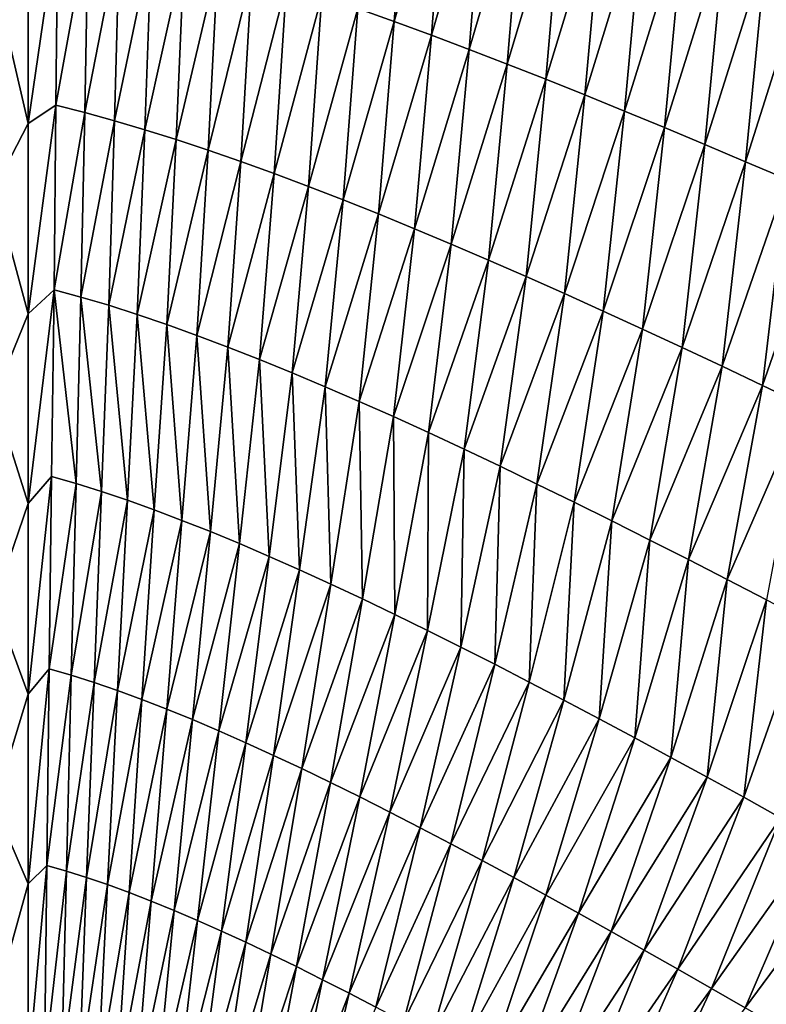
# Model space of a CAD drawing. Header units: millimetres. Extents: x -105 to 105, y -92 to 30.
# Tile 50 of 247: x 0.005 to 0.455, y -84.39 to -83.797. Entities that reach past the tile are written whole.
import ezdxf

# ---------------------------------------------------------------- set-up
doc = ezdxf.new("R2010")
doc.units = ezdxf.units.MM
doc.header["$LTSCALE"] = 59.53398
for name, color, linetype in [('37', 7, 'CONTINUOUS'), ('39', 7, 'CONTINUOUS'), ('48', 7, 'CONTINUOUS')]:
    doc.layers.add(name, color=color, linetype=linetype)

msp = doc.modelspace()

# ---------------------------------------------------------------- linework, layer by layer
at = {"layer": '37', "color": 7, "linetype": 'CONTINUOUS'}
for points in [[(0.01016, -83.7413, 58.19871), (0.01016, -83.85935, 58.20712), (-0.01016, -83.7715, 58.20093), (0.01016, -83.7413, 58.19871)], [(-0.01016, -83.7715, 58.20093), (0.01016, -83.85935, 58.20712), (-0.01016, -83.89875, 58.21015), (-0.01016, -83.7715, 58.20093)], [(0.01016, -83.85935, 58.20712), (0.01016, -83.97395, 58.21596), (-0.01016, -83.89875, 58.21015), (0.01016, -83.85935, 58.20712)], [(-0.01016, -83.89875, 58.21015), (0.01016, -83.97395, 58.21596), (-0.01016, -84.02387, 58.21993), (-0.01016, -83.89875, 58.21015)], [(0.01016, -83.97395, 58.21596), (0.01016, -84.08811, 58.22534), (-0.01016, -84.02387, 58.21993), (0.01016, -83.97395, 58.21596)], [(-0.01016, -84.02387, 58.21993), (0.01016, -84.08811, 58.22534), (-0.01016, -84.14751, 58.23037), (-0.01016, -84.02387, 58.21993)], [(0.01016, -84.08811, 58.22534), (0.01016, -84.20282, 58.23531), (-0.01016, -84.14751, 58.23037), (0.01016, -84.08811, 58.22534)], [(-0.01016, -84.14751, 58.23037), (0.01016, -84.20282, 58.23531), (-0.01016, -84.26966, 58.24147), (-0.01016, -84.14751, 58.23037)], [(0.01016, -84.20282, 58.23531), (0.01016, -84.31695, 58.24584), (-0.01016, -84.26966, 58.24147), (0.01016, -84.20282, 58.23531)], [(-0.01016, -84.26966, 58.24147), (0.01016, -84.31695, 58.24584), (-0.01016, -84.39027, 58.25325), (-0.01016, -84.26966, 58.24147)], [(0.01016, -84.31695, 58.24584), (0.01016, -84.42963, 58.25693), (-0.01016, -84.39027, 58.25325), (0.01016, -84.31695, 58.24584)]]:
    msp.add_3dface(points, dxfattribs=at)
at = {"layer": '39', "color": 7, "linetype": 'CONTINUOUS'}
for points in [[(0.23068, -83.79801, 58.20393), (0.20868, -83.79012, 58.20313), (0.23952, -83.6787, 58.19589), (0.23068, -83.79801, 58.20393)], [(0.26238, -83.68619, 58.19667), (0.23068, -83.79801, 58.20393), (0.23952, -83.6787, 58.19589), (0.26238, -83.68619, 58.19667)], [(0.25301, -83.80624, 58.20479), (0.23068, -83.79801, 58.20393), (0.26238, -83.68619, 58.19667), (0.25301, -83.80624, 58.20479)], [(0.28552, -83.69395, 58.1975), (0.25301, -83.80624, 58.20479), (0.26238, -83.68619, 58.19667), (0.28552, -83.69395, 58.1975)], [(0.27567, -83.81479, 58.2057), (0.25301, -83.80624, 58.20479), (0.28552, -83.69395, 58.1975), (0.27567, -83.81479, 58.2057)], [(0.30893, -83.70198, 58.19838), (0.27567, -83.81479, 58.2057), (0.28552, -83.69395, 58.1975), (0.30893, -83.70198, 58.19838)], [(0.29864, -83.82365, 58.20668), (0.27567, -83.81479, 58.2057), (0.30893, -83.70198, 58.19838), (0.29864, -83.82365, 58.20668)], [(0.33261, -83.71026, 58.19931), (0.29864, -83.82365, 58.20668), (0.30893, -83.70198, 58.19838), (0.33261, -83.71026, 58.19931)], [(0.32191, -83.8328, 58.20772), (0.29864, -83.82365, 58.20668), (0.33261, -83.71026, 58.19931), (0.32191, -83.8328, 58.20772)], [(0.35654, -83.71878, 58.20031), (0.32191, -83.8328, 58.20772), (0.33261, -83.71026, 58.19931), (0.35654, -83.71878, 58.20031)], [(0.34545, -83.84223, 58.20881), (0.32191, -83.8328, 58.20772), (0.35654, -83.71878, 58.20031), (0.34545, -83.84223, 58.20881)], [(0.3807, -83.72752, 58.20135), (0.34545, -83.84223, 58.20881), (0.35654, -83.71878, 58.20031), (0.3807, -83.72752, 58.20135)], [(0.36927, -83.85192, 58.20996), (0.34545, -83.84223, 58.20881), (0.3807, -83.72752, 58.20135), (0.36927, -83.85192, 58.20996)], [(0.40509, -83.73647, 58.20245), (0.36927, -83.85192, 58.20996), (0.3807, -83.72752, 58.20135), (0.40509, -83.73647, 58.20245)], [(0.01016, -83.85935, 58.20712), (0.01016, -83.7413, 58.19871), (0.02806, -83.73664, 58.19841), (0.01016, -83.85935, 58.20712)], [(0.02698, -83.84845, 58.20633), (0.01016, -83.85935, 58.20712), (0.02806, -83.73664, 58.19841), (0.02698, -83.84845, 58.20633)], [(0.04643, -83.74086, 58.19872), (0.02698, -83.84845, 58.20633), (0.02806, -83.73664, 58.19841), (0.04643, -83.74086, 58.19872)], [(0.04432, -83.85282, 58.20668), (0.02698, -83.84845, 58.20633), (0.04643, -83.74086, 58.19872), (0.04432, -83.85282, 58.20668)], [(0.06526, -83.74554, 58.19909), (0.04432, -83.85282, 58.20668), (0.04643, -83.74086, 58.19872), (0.06526, -83.74554, 58.19909)], [(0.39334, -83.86185, 58.21118), (0.36927, -83.85192, 58.20996), (0.40509, -83.73647, 58.20245), (0.39334, -83.86185, 58.21118)], [(0.42969, -83.74562, 58.2036), (0.39334, -83.86185, 58.21118), (0.40509, -83.73647, 58.20245), (0.42969, -83.74562, 58.2036)], [(0.06216, -83.85772, 58.20708), (0.04432, -83.85282, 58.20668), (0.06526, -83.74554, 58.19909), (0.06216, -83.85772, 58.20708)], [(0.08452, -83.75067, 58.19951), (0.06216, -83.85772, 58.20708), (0.06526, -83.74554, 58.19909), (0.08452, -83.75067, 58.19951)], [(0.41764, -83.87202, 58.21244), (0.39334, -83.86185, 58.21118), (0.42969, -83.74562, 58.2036), (0.41764, -83.87202, 58.21244)], [(0.45449, -83.75496, 58.2048), (0.41764, -83.87202, 58.21244), (0.42969, -83.74562, 58.2036), (0.45449, -83.75496, 58.2048)], [(0.08049, -83.86312, 58.20754), (0.06216, -83.85772, 58.20708), (0.08452, -83.75067, 58.19951), (0.08049, -83.86312, 58.20754)], [(0.10422, -83.75624, 58.19998), (0.08049, -83.86312, 58.20754), (0.08452, -83.75067, 58.19951), (0.10422, -83.75624, 58.19998)], [(0.09929, -83.86902, 58.20806), (0.08049, -83.86312, 58.20754), (0.10422, -83.75624, 58.19998), (0.09929, -83.86902, 58.20806)], [(0.12433, -83.76223, 58.2005), (0.09929, -83.86902, 58.20806), (0.10422, -83.75624, 58.19998), (0.12433, -83.76223, 58.2005)], [(0.44217, -83.88239, 58.21377), (0.41764, -83.87202, 58.21244), (0.45449, -83.75496, 58.2048), (0.44217, -83.88239, 58.21377)], [(0.47948, -83.76446, 58.20606), (0.44217, -83.88239, 58.21377), (0.45449, -83.75496, 58.2048), (0.47948, -83.76446, 58.20606)], [(0.11855, -83.87539, 58.20864), (0.09929, -83.86902, 58.20806), (0.12433, -83.76223, 58.2005), (0.11855, -83.87539, 58.20864)], [(0.14485, -83.76862, 58.20107), (0.11855, -83.87539, 58.20864), (0.12433, -83.76223, 58.2005), (0.14485, -83.76862, 58.20107)], [(0.46691, -83.89296, 58.21515), (0.44217, -83.88239, 58.21377), (0.47948, -83.76446, 58.20606), (0.46691, -83.89296, 58.21515)], [(0.13826, -83.88222, 58.20927), (0.11855, -83.87539, 58.20864), (0.14485, -83.76862, 58.20107), (0.13826, -83.88222, 58.20927)], [(0.16575, -83.77541, 58.2017), (0.13826, -83.88222, 58.20927), (0.14485, -83.76862, 58.20107), (0.16575, -83.77541, 58.2017)], [(0.15839, -83.8895, 58.20996), (0.13826, -83.88222, 58.20927), (0.16575, -83.77541, 58.2017), (0.15839, -83.8895, 58.20996)], [(0.18703, -83.78259, 58.20239), (0.15839, -83.8895, 58.20996), (0.16575, -83.77541, 58.2017), (0.18703, -83.78259, 58.20239)], [(0.17894, -83.89721, 58.21071), (0.15839, -83.8895, 58.20996), (0.18703, -83.78259, 58.20239), (0.17894, -83.89721, 58.21071)], [(0.20868, -83.79012, 58.20313), (0.17894, -83.89721, 58.21071), (0.18703, -83.78259, 58.20239), (0.20868, -83.79012, 58.20313)], [(0.19989, -83.90532, 58.21153), (0.17894, -83.89721, 58.21071), (0.20868, -83.79012, 58.20313), (0.19989, -83.90532, 58.21153)], [(0.23068, -83.79801, 58.20393), (0.19989, -83.90532, 58.21153), (0.20868, -83.79012, 58.20313), (0.23068, -83.79801, 58.20393)], [(0.22122, -83.91384, 58.2124), (0.19989, -83.90532, 58.21153), (0.23068, -83.79801, 58.20393), (0.22122, -83.91384, 58.2124)], [(0.25301, -83.80624, 58.20479), (0.22122, -83.91384, 58.2124), (0.23068, -83.79801, 58.20393), (0.25301, -83.80624, 58.20479)], [(0.24292, -83.92273, 58.21334), (0.22122, -83.91384, 58.2124), (0.25301, -83.80624, 58.20479), (0.24292, -83.92273, 58.21334)], [(0.27567, -83.81479, 58.2057), (0.24292, -83.92273, 58.21334), (0.25301, -83.80624, 58.20479), (0.27567, -83.81479, 58.2057)], [(0.26498, -83.93199, 58.21434), (0.24292, -83.92273, 58.21334), (0.27567, -83.81479, 58.2057), (0.26498, -83.93199, 58.21434)], [(0.29864, -83.82365, 58.20668), (0.26498, -83.93199, 58.21434), (0.27567, -83.81479, 58.2057), (0.29864, -83.82365, 58.20668)], [(0.28738, -83.94159, 58.21541), (0.26498, -83.93199, 58.21434), (0.29864, -83.82365, 58.20668), (0.28738, -83.94159, 58.21541)], [(0.32191, -83.8328, 58.20772), (0.28738, -83.94159, 58.21541), (0.29864, -83.82365, 58.20668), (0.32191, -83.8328, 58.20772)], [(0.3101, -83.95153, 58.21654), (0.28738, -83.94159, 58.21541), (0.32191, -83.8328, 58.20772), (0.3101, -83.95153, 58.21654)], [(0.34545, -83.84223, 58.20881), (0.3101, -83.95153, 58.21654), (0.32191, -83.8328, 58.20772), (0.34545, -83.84223, 58.20881)], [(0.33313, -83.96177, 58.21774), (0.3101, -83.95153, 58.21654), (0.34545, -83.84223, 58.20881), (0.33313, -83.96177, 58.21774)], [(0.36927, -83.85192, 58.20996), (0.33313, -83.96177, 58.21774), (0.34545, -83.84223, 58.20881), (0.36927, -83.85192, 58.20996)], [(0.01016, -83.97395, 58.21596), (0.01016, -83.85935, 58.20712), (0.02698, -83.84845, 58.20633), (0.01016, -83.97395, 58.21596)], [(0.02581, -83.95943, 58.21482), (0.01016, -83.97395, 58.21596), (0.02698, -83.84845, 58.20633), (0.02581, -83.95943, 58.21482)], [(0.04432, -83.85282, 58.20668), (0.02581, -83.95943, 58.21482), (0.02698, -83.84845, 58.20633), (0.04432, -83.85282, 58.20668)], [(0.04201, -83.96385, 58.21519), (0.02581, -83.95943, 58.21482), (0.04432, -83.85282, 58.20668), (0.04201, -83.96385, 58.21519)], [(0.06216, -83.85772, 58.20708), (0.04201, -83.96385, 58.21519), (0.04432, -83.85282, 58.20668), (0.06216, -83.85772, 58.20708)], [(0.35645, -83.97231, 58.21899), (0.33313, -83.96177, 58.21774), (0.36927, -83.85192, 58.20996), (0.35645, -83.97231, 58.21899)], [(0.39334, -83.86185, 58.21118), (0.35645, -83.97231, 58.21899), (0.36927, -83.85192, 58.20996), (0.39334, -83.86185, 58.21118)], [(0.05872, -83.96882, 58.21562), (0.04201, -83.96385, 58.21519), (0.06216, -83.85772, 58.20708), (0.05872, -83.96882, 58.21562)], [(0.08049, -83.86312, 58.20754), (0.05872, -83.96882, 58.21562), (0.06216, -83.85772, 58.20708), (0.08049, -83.86312, 58.20754)], [(0.07595, -83.97433, 58.21611), (0.05872, -83.96882, 58.21562), (0.08049, -83.86312, 58.20754), (0.07595, -83.97433, 58.21611)], [(0.09929, -83.86902, 58.20806), (0.07595, -83.97433, 58.21611), (0.08049, -83.86312, 58.20754), (0.09929, -83.86902, 58.20806)], [(0.38004, -83.98312, 58.22031), (0.35645, -83.97231, 58.21899), (0.39334, -83.86185, 58.21118), (0.38004, -83.98312, 58.22031)], [(0.41764, -83.87202, 58.21244), (0.38004, -83.98312, 58.22031), (0.39334, -83.86185, 58.21118), (0.41764, -83.87202, 58.21244)], [(0.09367, -83.98037, 58.21666), (0.07595, -83.97433, 58.21611), (0.09929, -83.86902, 58.20806), (0.09367, -83.98037, 58.21666)], [(0.11855, -83.87539, 58.20864), (0.09367, -83.98037, 58.21666), (0.09929, -83.86902, 58.20806), (0.11855, -83.87539, 58.20864)], [(0.40389, -83.99419, 58.22169), (0.38004, -83.98312, 58.22031), (0.41764, -83.87202, 58.21244), (0.40389, -83.99419, 58.22169)], [(0.44217, -83.88239, 58.21377), (0.40389, -83.99419, 58.22169), (0.41764, -83.87202, 58.21244), (0.44217, -83.88239, 58.21377)], [(0.11186, -83.98691, 58.21727), (0.09367, -83.98037, 58.21666), (0.11855, -83.87539, 58.20864), (0.11186, -83.98691, 58.21727)], [(0.13826, -83.88222, 58.20927), (0.11186, -83.98691, 58.21727), (0.11855, -83.87539, 58.20864), (0.13826, -83.88222, 58.20927)], [(0.13051, -83.99394, 58.21794), (0.11186, -83.98691, 58.21727), (0.13826, -83.88222, 58.20927), (0.13051, -83.99394, 58.21794)], [(0.15839, -83.8895, 58.20996), (0.13051, -83.99394, 58.21794), (0.13826, -83.88222, 58.20927), (0.15839, -83.8895, 58.20996)], [(0.42798, -84.00549, 58.22313), (0.40389, -83.99419, 58.22169), (0.44217, -83.88239, 58.21377), (0.42798, -84.00549, 58.22313)], [(0.46691, -83.89296, 58.21515), (0.42798, -84.00549, 58.22313), (0.44217, -83.88239, 58.21377), (0.46691, -83.89296, 58.21515)], [(0.14961, -84.00144, 58.21867), (0.13051, -83.99394, 58.21794), (0.15839, -83.8895, 58.20996), (0.14961, -84.00144, 58.21867)], [(0.17894, -83.89721, 58.21071), (0.14961, -84.00144, 58.21867), (0.15839, -83.8895, 58.20996), (0.17894, -83.89721, 58.21071)], [(0.45229, -84.01702, 58.22462), (0.42798, -84.00549, 58.22313), (0.46691, -83.89296, 58.21515), (0.45229, -84.01702, 58.22462)], [(0.49184, -83.90372, 58.21659), (0.45229, -84.01702, 58.22462), (0.46691, -83.89296, 58.21515), (0.49184, -83.90372, 58.21659)], [(0.16914, -84.0094, 58.21947), (0.14961, -84.00144, 58.21867), (0.17894, -83.89721, 58.21071), (0.16914, -84.0094, 58.21947)], [(0.19989, -83.90532, 58.21153), (0.16914, -84.0094, 58.21947), (0.17894, -83.89721, 58.21071), (0.19989, -83.90532, 58.21153)], [(0.18909, -84.01779, 58.22033), (0.16914, -84.0094, 58.21947), (0.19989, -83.90532, 58.21153), (0.18909, -84.01779, 58.22033)], [(0.22122, -83.91384, 58.2124), (0.18909, -84.01779, 58.22033), (0.19989, -83.90532, 58.21153), (0.22122, -83.91384, 58.2124)], [(0.47681, -84.02875, 58.22618), (0.45229, -84.01702, 58.22462), (0.49184, -83.90372, 58.21659), (0.47681, -84.02875, 58.22618)], [(0.20943, -84.02661, 58.22125), (0.18909, -84.01779, 58.22033), (0.22122, -83.91384, 58.2124), (0.20943, -84.02661, 58.22125)], [(0.24292, -83.92273, 58.21334), (0.20943, -84.02661, 58.22125), (0.22122, -83.91384, 58.2124), (0.24292, -83.92273, 58.21334)], [(0.23016, -84.03583, 58.22224), (0.20943, -84.02661, 58.22125), (0.24292, -83.92273, 58.21334), (0.23016, -84.03583, 58.22224)], [(0.26498, -83.93199, 58.21434), (0.23016, -84.03583, 58.22224), (0.24292, -83.92273, 58.21334), (0.26498, -83.93199, 58.21434)], [(0.25125, -84.04544, 58.22329), (0.23016, -84.03583, 58.22224), (0.26498, -83.93199, 58.21434), (0.25125, -84.04544, 58.22329)], [(0.28738, -83.94159, 58.21541), (0.25125, -84.04544, 58.22329), (0.26498, -83.93199, 58.21434), (0.28738, -83.94159, 58.21541)], [(0.2727, -84.05541, 58.22442), (0.25125, -84.04544, 58.22329), (0.28738, -83.94159, 58.21541), (0.2727, -84.05541, 58.22442)], [(0.3101, -83.95153, 58.21654), (0.2727, -84.05541, 58.22442), (0.28738, -83.94159, 58.21541), (0.3101, -83.95153, 58.21654)], [(0.29448, -84.06573, 58.2256), (0.2727, -84.05541, 58.22442), (0.3101, -83.95153, 58.21654), (0.29448, -84.06573, 58.2256)], [(0.33313, -83.96177, 58.21774), (0.29448, -84.06573, 58.2256), (0.3101, -83.95153, 58.21654), (0.33313, -83.96177, 58.21774)], [(0.01016, -84.08811, 58.22534), (0.01016, -83.97395, 58.21596), (0.02581, -83.95943, 58.21482), (0.01016, -84.08811, 58.22534)], [(0.02436, -84.07192, 58.22399), (0.01016, -84.08811, 58.22534), (0.02581, -83.95943, 58.21482), (0.02436, -84.07192, 58.22399)], [(0.03908, -84.07612, 58.22436), (0.02436, -84.07192, 58.22399), (0.02581, -83.95943, 58.21482), (0.03908, -84.07612, 58.22436)], [(0.04201, -83.96385, 58.21519), (0.03908, -84.07612, 58.22436), (0.02581, -83.95943, 58.21482), (0.04201, -83.96385, 58.21519)], [(0.0543, -84.08087, 58.22479), (0.03908, -84.07612, 58.22436), (0.04201, -83.96385, 58.21519), (0.0543, -84.08087, 58.22479)], [(0.05872, -83.96882, 58.21562), (0.0543, -84.08087, 58.22479), (0.04201, -83.96385, 58.21519), (0.05872, -83.96882, 58.21562)], [(0.31657, -84.07639, 58.22685), (0.29448, -84.06573, 58.2256), (0.33313, -83.96177, 58.21774), (0.31657, -84.07639, 58.22685)], [(0.35645, -83.97231, 58.21899), (0.31657, -84.07639, 58.22685), (0.33313, -83.96177, 58.21774), (0.35645, -83.97231, 58.21899)], [(0.07, -84.08615, 58.22528), (0.0543, -84.08087, 58.22479), (0.05872, -83.96882, 58.21562), (0.07, -84.08615, 58.22528)], [(0.07595, -83.97433, 58.21611), (0.07, -84.08615, 58.22528), (0.05872, -83.96882, 58.21562), (0.07595, -83.97433, 58.21611)], [(0.33897, -84.08735, 58.22816), (0.31657, -84.07639, 58.22685), (0.35645, -83.97231, 58.21899), (0.33897, -84.08735, 58.22816)], [(0.38004, -83.98312, 58.22031), (0.33897, -84.08735, 58.22816), (0.35645, -83.97231, 58.21899), (0.38004, -83.98312, 58.22031)], [(0.08619, -84.09194, 58.22583), (0.07, -84.08615, 58.22528), (0.07595, -83.97433, 58.21611), (0.08619, -84.09194, 58.22583)], [(0.09367, -83.98037, 58.21666), (0.08619, -84.09194, 58.22583), (0.07595, -83.97433, 58.21611), (0.09367, -83.98037, 58.21666)], [(0.10283, -84.09824, 58.22643), (0.08619, -84.09194, 58.22583), (0.09367, -83.98037, 58.21666), (0.10283, -84.09824, 58.22643)], [(0.11186, -83.98691, 58.21727), (0.10283, -84.09824, 58.22643), (0.09367, -83.98037, 58.21666), (0.11186, -83.98691, 58.21727)], [(0.36164, -84.0986, 58.22954), (0.33897, -84.08735, 58.22816), (0.38004, -83.98312, 58.22031), (0.36164, -84.0986, 58.22954)], [(0.40389, -83.99419, 58.22169), (0.36164, -84.0986, 58.22954), (0.38004, -83.98312, 58.22031), (0.40389, -83.99419, 58.22169)], [(0.11991, -84.10501, 58.2271), (0.10283, -84.09824, 58.22643), (0.11186, -83.98691, 58.21727), (0.11991, -84.10501, 58.2271)], [(0.13051, -83.99394, 58.21794), (0.11991, -84.10501, 58.2271), (0.11186, -83.98691, 58.21727), (0.13051, -83.99394, 58.21794)], [(0.13742, -84.11225, 58.22782), (0.11991, -84.10501, 58.2271), (0.13051, -83.99394, 58.21794), (0.13742, -84.11225, 58.22782)], [(0.14961, -84.00144, 58.21867), (0.13742, -84.11225, 58.22782), (0.13051, -83.99394, 58.21794), (0.14961, -84.00144, 58.21867)], [(0.38458, -84.11013, 58.23098), (0.36164, -84.0986, 58.22954), (0.40389, -83.99419, 58.22169), (0.38458, -84.11013, 58.23098)], [(0.42798, -84.00549, 58.22313), (0.38458, -84.11013, 58.23098), (0.40389, -83.99419, 58.22169), (0.42798, -84.00549, 58.22313)], [(0.15535, -84.11994, 58.22861), (0.13742, -84.11225, 58.22782), (0.14961, -84.00144, 58.21867), (0.15535, -84.11994, 58.22861)], [(0.16914, -84.0094, 58.21947), (0.15535, -84.11994, 58.22861), (0.14961, -84.00144, 58.21867), (0.16914, -84.0094, 58.21947)], [(0.40776, -84.1219, 58.23247), (0.38458, -84.11013, 58.23098), (0.42798, -84.00549, 58.22313), (0.40776, -84.1219, 58.23247)], [(0.45229, -84.01702, 58.22462), (0.40776, -84.1219, 58.23247), (0.42798, -84.00549, 58.22313), (0.45229, -84.01702, 58.22462)], [(0.17367, -84.12806, 58.22946), (0.15535, -84.11994, 58.22861), (0.16914, -84.0094, 58.21947), (0.17367, -84.12806, 58.22946)], [(0.18909, -84.01779, 58.22033), (0.17367, -84.12806, 58.22946), (0.16914, -84.0094, 58.21947), (0.18909, -84.01779, 58.22033)], [(0.19238, -84.13659, 58.23037), (0.17367, -84.12806, 58.22946), (0.18909, -84.01779, 58.22033), (0.19238, -84.13659, 58.23037)], [(0.20943, -84.02661, 58.22125), (0.19238, -84.13659, 58.23037), (0.18909, -84.01779, 58.22033), (0.20943, -84.02661, 58.22125)], [(0.43117, -84.13391, 58.23403), (0.40776, -84.1219, 58.23247), (0.45229, -84.01702, 58.22462), (0.43117, -84.13391, 58.23403)], [(0.47681, -84.02875, 58.22618), (0.43117, -84.13391, 58.23403), (0.45229, -84.01702, 58.22462), (0.47681, -84.02875, 58.22618)], [(0.21146, -84.14552, 58.23134), (0.19238, -84.13659, 58.23037), (0.20943, -84.02661, 58.22125), (0.21146, -84.14552, 58.23134)], [(0.23016, -84.03583, 58.22224), (0.21146, -84.14552, 58.23134), (0.20943, -84.02661, 58.22125), (0.23016, -84.03583, 58.22224)], [(0.45479, -84.14613, 58.23564), (0.43117, -84.13391, 58.23403), (0.47681, -84.02875, 58.22618), (0.45479, -84.14613, 58.23564)], [(0.23089, -84.15484, 58.23237), (0.21146, -84.14552, 58.23134), (0.23016, -84.03583, 58.22224), (0.23089, -84.15484, 58.23237)], [(0.25125, -84.04544, 58.22329), (0.23089, -84.15484, 58.23237), (0.23016, -84.03583, 58.22224), (0.25125, -84.04544, 58.22329)], [(0.25066, -84.16451, 58.23347), (0.23089, -84.15484, 58.23237), (0.25125, -84.04544, 58.22329), (0.25066, -84.16451, 58.23347)], [(0.2727, -84.05541, 58.22442), (0.25066, -84.16451, 58.23347), (0.25125, -84.04544, 58.22329), (0.2727, -84.05541, 58.22442)], [(0.27075, -84.17454, 58.23463), (0.25066, -84.16451, 58.23347), (0.2727, -84.05541, 58.22442), (0.27075, -84.17454, 58.23463)], [(0.29448, -84.06573, 58.2256), (0.27075, -84.17454, 58.23463), (0.2727, -84.05541, 58.22442), (0.29448, -84.06573, 58.2256)], [(0.29115, -84.18489, 58.23585), (0.27075, -84.17454, 58.23463), (0.29448, -84.06573, 58.2256), (0.29115, -84.18489, 58.23585)], [(0.31657, -84.07639, 58.22685), (0.29115, -84.18489, 58.23585), (0.29448, -84.06573, 58.2256), (0.31657, -84.07639, 58.22685)], [(0.01016, -84.20282, 58.23531), (0.01016, -84.08811, 58.22534), (0.02436, -84.07192, 58.22399), (0.01016, -84.20282, 58.23531)], [(0.02293, -84.18769, 58.23397), (0.01016, -84.20282, 58.23531), (0.02436, -84.07192, 58.22399), (0.02293, -84.18769, 58.23397)], [(0.03908, -84.07612, 58.22436), (0.02293, -84.18769, 58.23397), (0.02436, -84.07192, 58.22399), (0.03908, -84.07612, 58.22436)], [(0.03619, -84.19152, 58.23433), (0.02293, -84.18769, 58.23397), (0.03908, -84.07612, 58.22436), (0.03619, -84.19152, 58.23433)], [(0.0543, -84.08087, 58.22479), (0.03619, -84.19152, 58.23433), (0.03908, -84.07612, 58.22436), (0.0543, -84.08087, 58.22479)], [(0.31183, -84.19554, 58.23712), (0.29115, -84.18489, 58.23585), (0.31657, -84.07639, 58.22685), (0.31183, -84.19554, 58.23712)], [(0.33897, -84.08735, 58.22816), (0.31183, -84.19554, 58.23712), (0.31657, -84.07639, 58.22685), (0.33897, -84.08735, 58.22816)], [(0.04992, -84.19587, 58.23474), (0.03619, -84.19152, 58.23433), (0.0543, -84.08087, 58.22479), (0.04992, -84.19587, 58.23474)], [(0.07, -84.08615, 58.22528), (0.04992, -84.19587, 58.23474), (0.0543, -84.08087, 58.22479), (0.07, -84.08615, 58.22528)], [(0.0641, -84.20073, 58.23521), (0.04992, -84.19587, 58.23474), (0.07, -84.08615, 58.22528), (0.0641, -84.20073, 58.23521)], [(0.08619, -84.09194, 58.22583), (0.0641, -84.20073, 58.23521), (0.07, -84.08615, 58.22528), (0.08619, -84.09194, 58.22583)], [(0.33278, -84.20649, 58.23846), (0.31183, -84.19554, 58.23712), (0.33897, -84.08735, 58.22816), (0.33278, -84.20649, 58.23846)], [(0.36164, -84.0986, 58.22954), (0.33278, -84.20649, 58.23846), (0.33897, -84.08735, 58.22816), (0.36164, -84.0986, 58.22954)], [(0.07873, -84.20608, 58.23573), (0.0641, -84.20073, 58.23521), (0.08619, -84.09194, 58.22583), (0.07873, -84.20608, 58.23573)], [(0.10283, -84.09824, 58.22643), (0.07873, -84.20608, 58.23573), (0.08619, -84.09194, 58.22583), (0.10283, -84.09824, 58.22643)], [(0.09378, -84.21191, 58.23631), (0.07873, -84.20608, 58.23573), (0.10283, -84.09824, 58.22643), (0.09378, -84.21191, 58.23631)], [(0.11991, -84.10501, 58.2271), (0.09378, -84.21191, 58.23631), (0.10283, -84.09824, 58.22643), (0.11991, -84.10501, 58.2271)], [(0.35399, -84.21771, 58.23986), (0.33278, -84.20649, 58.23846), (0.36164, -84.0986, 58.22954), (0.35399, -84.21771, 58.23986)], [(0.38458, -84.11013, 58.23098), (0.35399, -84.21771, 58.23986), (0.36164, -84.0986, 58.22954), (0.38458, -84.11013, 58.23098)], [(0.10925, -84.2182, 58.23695), (0.09378, -84.21191, 58.23631), (0.11991, -84.10501, 58.2271), (0.10925, -84.2182, 58.23695)], [(0.13742, -84.11225, 58.22782), (0.10925, -84.2182, 58.23695), (0.11991, -84.10501, 58.2271), (0.13742, -84.11225, 58.22782)], [(0.12512, -84.22494, 58.23764), (0.10925, -84.2182, 58.23695), (0.13742, -84.11225, 58.22782), (0.12512, -84.22494, 58.23764)], [(0.15535, -84.11994, 58.22861), (0.12512, -84.22494, 58.23764), (0.13742, -84.11225, 58.22782), (0.15535, -84.11994, 58.22861)], [(0.37543, -84.22918, 58.24131), (0.35399, -84.21771, 58.23986), (0.38458, -84.11013, 58.23098), (0.37543, -84.22918, 58.24131)], [(0.40776, -84.1219, 58.23247), (0.37543, -84.22918, 58.24131), (0.38458, -84.11013, 58.23098), (0.40776, -84.1219, 58.23247)], [(0.14137, -84.2321, 58.2384), (0.12512, -84.22494, 58.23764), (0.15535, -84.11994, 58.22861), (0.14137, -84.2321, 58.2384)], [(0.17367, -84.12806, 58.22946), (0.14137, -84.2321, 58.2384), (0.15535, -84.11994, 58.22861), (0.17367, -84.12806, 58.22946)], [(0.3971, -84.24088, 58.24281), (0.37543, -84.22918, 58.24131), (0.40776, -84.1219, 58.23247), (0.3971, -84.24088, 58.24281)], [(0.43117, -84.13391, 58.23403), (0.3971, -84.24088, 58.24281), (0.40776, -84.1219, 58.23247), (0.43117, -84.13391, 58.23403)], [(0.158, -84.23968, 58.2392), (0.14137, -84.2321, 58.2384), (0.17367, -84.12806, 58.22946), (0.158, -84.23968, 58.2392)], [(0.19238, -84.13659, 58.23037), (0.158, -84.23968, 58.2392), (0.17367, -84.12806, 58.22946), (0.19238, -84.13659, 58.23037)], [(0.17498, -84.24766, 58.24007), (0.158, -84.23968, 58.2392), (0.19238, -84.13659, 58.23037), (0.17498, -84.24766, 58.24007)], [(0.21146, -84.14552, 58.23134), (0.17498, -84.24766, 58.24007), (0.19238, -84.13659, 58.23037), (0.21146, -84.14552, 58.23134)], [(0.41896, -84.25279, 58.24437), (0.3971, -84.24088, 58.24281), (0.43117, -84.13391, 58.23403), (0.41896, -84.25279, 58.24437)], [(0.45479, -84.14613, 58.23564), (0.41896, -84.25279, 58.24437), (0.43117, -84.13391, 58.23403), (0.45479, -84.14613, 58.23564)], [(0.19231, -84.25602, 58.24099), (0.17498, -84.24766, 58.24007), (0.21146, -84.14552, 58.23134), (0.19231, -84.25602, 58.24099)], [(0.23089, -84.15484, 58.23237), (0.19231, -84.25602, 58.24099), (0.21146, -84.14552, 58.23134), (0.23089, -84.15484, 58.23237)], [(0.44102, -84.2649, 58.24599), (0.41896, -84.25279, 58.24437), (0.45479, -84.14613, 58.23564), (0.44102, -84.2649, 58.24599)], [(0.4786, -84.15855, 58.23731), (0.44102, -84.2649, 58.24599), (0.45479, -84.14613, 58.23564), (0.4786, -84.15855, 58.23731)], [(0.20997, -84.26475, 58.24197), (0.19231, -84.25602, 58.24099), (0.23089, -84.15484, 58.23237), (0.20997, -84.26475, 58.24197)], [(0.25066, -84.16451, 58.23347), (0.20997, -84.26475, 58.24197), (0.23089, -84.15484, 58.23237), (0.25066, -84.16451, 58.23347)], [(0.46324, -84.27719, 58.24765), (0.44102, -84.2649, 58.24599), (0.4786, -84.15855, 58.23731), (0.46324, -84.27719, 58.24765)], [(0.22794, -84.27382, 58.24301), (0.20997, -84.26475, 58.24197), (0.25066, -84.16451, 58.23347), (0.22794, -84.27382, 58.24301)], [(0.27075, -84.17454, 58.23463), (0.22794, -84.27382, 58.24301), (0.25066, -84.16451, 58.23347), (0.27075, -84.17454, 58.23463)], [(0.24621, -84.28323, 58.2441), (0.22794, -84.27382, 58.24301), (0.27075, -84.17454, 58.23463), (0.24621, -84.28323, 58.2441)], [(0.29115, -84.18489, 58.23585), (0.24621, -84.28323, 58.2441), (0.27075, -84.17454, 58.23463), (0.29115, -84.18489, 58.23585)], [(0.26476, -84.29295, 58.24525), (0.24621, -84.28323, 58.2441), (0.29115, -84.18489, 58.23585), (0.26476, -84.29295, 58.24525)], [(0.31183, -84.19554, 58.23712), (0.26476, -84.29295, 58.24525), (0.29115, -84.18489, 58.23585), (0.31183, -84.19554, 58.23712)], [(0.01016, -84.31695, 58.24584), (0.01016, -84.20282, 58.23531), (0.02293, -84.18769, 58.23397), (0.01016, -84.31695, 58.24584)], [(0.02149, -84.30604, 58.24481), (0.01016, -84.31695, 58.24584), (0.02293, -84.18769, 58.23397), (0.02149, -84.30604, 58.24481)], [(0.03619, -84.19152, 58.23433), (0.02149, -84.30604, 58.24481), (0.02293, -84.18769, 58.23397), (0.03619, -84.19152, 58.23433)], [(0.03325, -84.30938, 58.24514), (0.02149, -84.30604, 58.24481), (0.03619, -84.19152, 58.23433), (0.03325, -84.30938, 58.24514)], [(0.04992, -84.19587, 58.23474), (0.03325, -84.30938, 58.24514), (0.03619, -84.19152, 58.23433), (0.04992, -84.19587, 58.23474)], [(0.04543, -84.3132, 58.24552), (0.03325, -84.30938, 58.24514), (0.04992, -84.19587, 58.23474), (0.04543, -84.3132, 58.24552)], [(0.0641, -84.20073, 58.23521), (0.04543, -84.3132, 58.24552), (0.04992, -84.19587, 58.23474), (0.0641, -84.20073, 58.23521)], [(0.28359, -84.30297, 58.24646), (0.26476, -84.29295, 58.24525), (0.31183, -84.19554, 58.23712), (0.28359, -84.30297, 58.24646)], [(0.33278, -84.20649, 58.23846), (0.28359, -84.30297, 58.24646), (0.31183, -84.19554, 58.23712), (0.33278, -84.20649, 58.23846)], [(0.05801, -84.31748, 58.24595), (0.04543, -84.3132, 58.24552), (0.0641, -84.20073, 58.23521), (0.05801, -84.31748, 58.24595)], [(0.07873, -84.20608, 58.23573), (0.05801, -84.31748, 58.24595), (0.0641, -84.20073, 58.23521), (0.07873, -84.20608, 58.23573)], [(0.07099, -84.32222, 58.24643), (0.05801, -84.31748, 58.24595), (0.07873, -84.20608, 58.23573), (0.07099, -84.32222, 58.24643)], [(0.09378, -84.21191, 58.23631), (0.07099, -84.32222, 58.24643), (0.07873, -84.20608, 58.23573), (0.09378, -84.21191, 58.23631)], [(0.30266, -84.31326, 58.24771), (0.28359, -84.30297, 58.24646), (0.33278, -84.20649, 58.23846), (0.30266, -84.31326, 58.24771)], [(0.35399, -84.21771, 58.23986), (0.30266, -84.31326, 58.24771), (0.33278, -84.20649, 58.23846), (0.35399, -84.21771, 58.23986)], [(0.08435, -84.3274, 58.24696), (0.07099, -84.32222, 58.24643), (0.09378, -84.21191, 58.23631), (0.08435, -84.3274, 58.24696)], [(0.10925, -84.2182, 58.23695), (0.08435, -84.3274, 58.24696), (0.09378, -84.21191, 58.23631), (0.10925, -84.2182, 58.23695)], [(0.09807, -84.333, 58.24755), (0.08435, -84.3274, 58.24696), (0.10925, -84.2182, 58.23695), (0.09807, -84.333, 58.24755)], [(0.12512, -84.22494, 58.23764), (0.09807, -84.333, 58.24755), (0.10925, -84.2182, 58.23695), (0.12512, -84.22494, 58.23764)], [(0.32198, -84.32382, 58.24903), (0.30266, -84.31326, 58.24771), (0.35399, -84.21771, 58.23986), (0.32198, -84.32382, 58.24903)], [(0.37543, -84.22918, 58.24131), (0.32198, -84.32382, 58.24903), (0.35399, -84.21771, 58.23986), (0.37543, -84.22918, 58.24131)], [(0.11215, -84.33901, 58.24819), (0.09807, -84.333, 58.24755), (0.12512, -84.22494, 58.23764), (0.11215, -84.33901, 58.24819)], [(0.14137, -84.2321, 58.2384), (0.11215, -84.33901, 58.24819), (0.12512, -84.22494, 58.23764), (0.14137, -84.2321, 58.2384)], [(0.12658, -84.34541, 58.24887), (0.11215, -84.33901, 58.24819), (0.14137, -84.2321, 58.2384), (0.12658, -84.34541, 58.24887)], [(0.158, -84.23968, 58.2392), (0.12658, -84.34541, 58.24887), (0.14137, -84.2321, 58.2384), (0.158, -84.23968, 58.2392)], [(0.34151, -84.33462, 58.25039), (0.32198, -84.32382, 58.24903), (0.37543, -84.22918, 58.24131), (0.34151, -84.33462, 58.25039)], [(0.3971, -84.24088, 58.24281), (0.34151, -84.33462, 58.25039), (0.37543, -84.22918, 58.24131), (0.3971, -84.24088, 58.24281)], [(0.14134, -84.3522, 58.24961), (0.12658, -84.34541, 58.24887), (0.158, -84.23968, 58.2392), (0.14134, -84.3522, 58.24961)], [(0.17498, -84.24766, 58.24007), (0.14134, -84.3522, 58.24961), (0.158, -84.23968, 58.2392), (0.17498, -84.24766, 58.24007)], [(0.36125, -84.34565, 58.25181), (0.34151, -84.33462, 58.25039), (0.3971, -84.24088, 58.24281), (0.36125, -84.34565, 58.25181)], [(0.41896, -84.25279, 58.24437), (0.36125, -84.34565, 58.25181), (0.3971, -84.24088, 58.24281), (0.41896, -84.25279, 58.24437)], [(0.15641, -84.35935, 58.2504), (0.14134, -84.3522, 58.24961), (0.17498, -84.24766, 58.24007), (0.15641, -84.35935, 58.2504)], [(0.19231, -84.25602, 58.24099), (0.15641, -84.35935, 58.2504), (0.17498, -84.24766, 58.24007), (0.19231, -84.25602, 58.24099)], [(0.1718, -84.36685, 58.25125), (0.15641, -84.35935, 58.2504), (0.19231, -84.25602, 58.24099), (0.1718, -84.36685, 58.25125)], [(0.20997, -84.26475, 58.24197), (0.1718, -84.36685, 58.25125), (0.19231, -84.25602, 58.24099), (0.20997, -84.26475, 58.24197)], [(0.38119, -84.35689, 58.25327), (0.36125, -84.34565, 58.25181), (0.41896, -84.25279, 58.24437), (0.38119, -84.35689, 58.25327)], [(0.44102, -84.2649, 58.24599), (0.38119, -84.35689, 58.25327), (0.41896, -84.25279, 58.24437), (0.44102, -84.2649, 58.24599)], [(0.18747, -84.3747, 58.25214), (0.1718, -84.36685, 58.25125), (0.20997, -84.26475, 58.24197), (0.18747, -84.3747, 58.25214)], [(0.22794, -84.27382, 58.24301), (0.18747, -84.3747, 58.25214), (0.20997, -84.26475, 58.24197), (0.22794, -84.27382, 58.24301)], [(0.40129, -84.36831, 58.25479), (0.38119, -84.35689, 58.25327), (0.44102, -84.2649, 58.24599), (0.40129, -84.36831, 58.25479)], [(0.46324, -84.27719, 58.24765), (0.40129, -84.36831, 58.25479), (0.44102, -84.2649, 58.24599), (0.46324, -84.27719, 58.24765)], [(0.20343, -84.38286, 58.25309), (0.18747, -84.3747, 58.25214), (0.22794, -84.27382, 58.24301), (0.20343, -84.38286, 58.25309)], [(0.24621, -84.28323, 58.2441), (0.20343, -84.38286, 58.25309), (0.22794, -84.27382, 58.24301), (0.24621, -84.28323, 58.2441)], [(0.42156, -84.37991, 58.25635), (0.40129, -84.36831, 58.25479), (0.46324, -84.27719, 58.24765), (0.42156, -84.37991, 58.25635)], [(0.48561, -84.28964, 58.24937), (0.42156, -84.37991, 58.25635), (0.46324, -84.27719, 58.24765), (0.48561, -84.28964, 58.24937)], [(0.21965, -84.39133, 58.25408), (0.20343, -84.38286, 58.25309), (0.24621, -84.28323, 58.2441), (0.21965, -84.39133, 58.25408)], [(0.26476, -84.29295, 58.24525), (0.21965, -84.39133, 58.25408), (0.24621, -84.28323, 58.2441), (0.26476, -84.29295, 58.24525)], [(0.23613, -84.40009, 58.25513), (0.21965, -84.39133, 58.25408), (0.26476, -84.29295, 58.24525), (0.23613, -84.40009, 58.25513)], [(0.28359, -84.30297, 58.24646), (0.23613, -84.40009, 58.25513), (0.26476, -84.29295, 58.24525), (0.28359, -84.30297, 58.24646)], [(0.44196, -84.39167, 58.25796), (0.42156, -84.37991, 58.25635), (0.48561, -84.28964, 58.24937), (0.44196, -84.39167, 58.25796)], [(0.50812, -84.30222, 58.25114), (0.44196, -84.39167, 58.25796), (0.48561, -84.28964, 58.24937), (0.50812, -84.30222, 58.25114)], [(0.25285, -84.40913, 58.25623), (0.23613, -84.40009, 58.25513), (0.28359, -84.30297, 58.24646), (0.25285, -84.40913, 58.25623)], [(0.30266, -84.31326, 58.24771), (0.25285, -84.40913, 58.25623), (0.28359, -84.30297, 58.24646), (0.30266, -84.31326, 58.24771)], [(0.4625, -84.40356, 58.25962), (0.44196, -84.39167, 58.25796), (0.50812, -84.30222, 58.25114), (0.4625, -84.40356, 58.25962)], [(0.01016, -84.42963, 58.25693), (0.01016, -84.31695, 58.24584), (0.02149, -84.30604, 58.24481), (0.01016, -84.42963, 58.25693)], [(0.02007, -84.42583, 58.25655), (0.01016, -84.42963, 58.25693), (0.02149, -84.30604, 58.24481), (0.02007, -84.42583, 58.25655)], [(0.03325, -84.30938, 58.24514), (0.02007, -84.42583, 58.25655), (0.02149, -84.30604, 58.24481), (0.03325, -84.30938, 58.24514)], [(0.03035, -84.42863, 58.25684), (0.02007, -84.42583, 58.25655), (0.03325, -84.30938, 58.24514), (0.03035, -84.42863, 58.25684)], [(0.04543, -84.3132, 58.24552), (0.03035, -84.42863, 58.25684), (0.03325, -84.30938, 58.24514), (0.04543, -84.3132, 58.24552)], [(0.04098, -84.43186, 58.25718), (0.03035, -84.42863, 58.25684), (0.04543, -84.3132, 58.24552), (0.04098, -84.43186, 58.25718)], [(0.05801, -84.31748, 58.24595), (0.04098, -84.43186, 58.25718), (0.04543, -84.3132, 58.24552), (0.05801, -84.31748, 58.24595)], [(0.26979, -84.41843, 58.25737), (0.25285, -84.40913, 58.25623), (0.30266, -84.31326, 58.24771), (0.26979, -84.41843, 58.25737)], [(0.32198, -84.32382, 58.24903), (0.26979, -84.41843, 58.25737), (0.30266, -84.31326, 58.24771), (0.32198, -84.32382, 58.24903)], [(0.05195, -84.43551, 58.25757), (0.04098, -84.43186, 58.25718), (0.05801, -84.31748, 58.24595), (0.05195, -84.43551, 58.25757)], [(0.07099, -84.32222, 58.24643), (0.05195, -84.43551, 58.25757), (0.05801, -84.31748, 58.24595), (0.07099, -84.32222, 58.24643)], [(0.06326, -84.43955, 58.258), (0.05195, -84.43551, 58.25757), (0.07099, -84.32222, 58.24643), (0.06326, -84.43955, 58.258)], [(0.08435, -84.3274, 58.24696), (0.06326, -84.43955, 58.258), (0.07099, -84.32222, 58.24643), (0.08435, -84.3274, 58.24696)], [(0.07489, -84.44397, 58.25847), (0.06326, -84.43955, 58.258), (0.08435, -84.3274, 58.24696), (0.07489, -84.44397, 58.25847)], [(0.09807, -84.333, 58.24755), (0.07489, -84.44397, 58.25847), (0.08435, -84.3274, 58.24696), (0.09807, -84.333, 58.24755)], [(0.28695, -84.42797, 58.25856), (0.26979, -84.41843, 58.25737), (0.32198, -84.32382, 58.24903), (0.28695, -84.42797, 58.25856)], [(0.34151, -84.33462, 58.25039), (0.28695, -84.42797, 58.25856), (0.32198, -84.32382, 58.24903), (0.34151, -84.33462, 58.25039)], [(0.08683, -84.44877, 58.259), (0.07489, -84.44397, 58.25847), (0.09807, -84.333, 58.24755), (0.08683, -84.44877, 58.259)], [(0.11215, -84.33901, 58.24819), (0.08683, -84.44877, 58.259), (0.09807, -84.333, 58.24755), (0.11215, -84.33901, 58.24819)], [(0.3043, -84.43774, 58.2598), (0.28695, -84.42797, 58.25856), (0.34151, -84.33462, 58.25039), (0.3043, -84.43774, 58.2598)], [(0.36125, -84.34565, 58.25181), (0.3043, -84.43774, 58.2598), (0.34151, -84.33462, 58.25039), (0.36125, -84.34565, 58.25181)], [(0.09907, -84.45393, 58.25956), (0.08683, -84.44877, 58.259), (0.11215, -84.33901, 58.24819), (0.09907, -84.45393, 58.25956)], [(0.12658, -84.34541, 58.24887), (0.09907, -84.45393, 58.25956), (0.11215, -84.33901, 58.24819), (0.12658, -84.34541, 58.24887)], [(0.1116, -84.45944, 58.26018), (0.09907, -84.45393, 58.25956), (0.12658, -84.34541, 58.24887), (0.1116, -84.45944, 58.26018)], [(0.14134, -84.3522, 58.24961), (0.1116, -84.45944, 58.26018), (0.12658, -84.34541, 58.24887), (0.14134, -84.3522, 58.24961)], [(0.32184, -84.44773, 58.26109), (0.3043, -84.43774, 58.2598), (0.36125, -84.34565, 58.25181), (0.32184, -84.44773, 58.26109)], [(0.38119, -84.35689, 58.25327), (0.32184, -84.44773, 58.26109), (0.36125, -84.34565, 58.25181), (0.38119, -84.35689, 58.25327)], [(0.12441, -84.46528, 58.26083), (0.1116, -84.45944, 58.26018), (0.14134, -84.3522, 58.24961), (0.12441, -84.46528, 58.26083)], [(0.15641, -84.35935, 58.2504), (0.12441, -84.46528, 58.26083), (0.14134, -84.3522, 58.24961), (0.15641, -84.35935, 58.2504)], [(0.33955, -84.45791, 58.26242), (0.32184, -84.44773, 58.26109), (0.38119, -84.35689, 58.25327), (0.33955, -84.45791, 58.26242)], [(0.40129, -84.36831, 58.25479), (0.33955, -84.45791, 58.26242), (0.38119, -84.35689, 58.25327), (0.40129, -84.36831, 58.25479)], [(0.13749, -84.47145, 58.26154), (0.12441, -84.46528, 58.26083), (0.15641, -84.35935, 58.2504), (0.13749, -84.47145, 58.26154)], [(0.1718, -84.36685, 58.25125), (0.13749, -84.47145, 58.26154), (0.15641, -84.35935, 58.2504), (0.1718, -84.36685, 58.25125)], [(0.15083, -84.47793, 58.26229), (0.13749, -84.47145, 58.26154), (0.1718, -84.36685, 58.25125), (0.15083, -84.47793, 58.26229)], [(0.18747, -84.3747, 58.25214), (0.15083, -84.47793, 58.26229), (0.1718, -84.36685, 58.25125), (0.18747, -84.3747, 58.25214)], [(0.35742, -84.46827, 58.2638), (0.33955, -84.45791, 58.26242), (0.40129, -84.36831, 58.25479), (0.35742, -84.46827, 58.2638)], [(0.42156, -84.37991, 58.25635), (0.35742, -84.46827, 58.2638), (0.40129, -84.36831, 58.25479), (0.42156, -84.37991, 58.25635)], [(0.16442, -84.48471, 58.26308), (0.15083, -84.47793, 58.26229), (0.18747, -84.3747, 58.25214), (0.16442, -84.48471, 58.26308)], [(0.20343, -84.38286, 58.25309), (0.16442, -84.48471, 58.26308), (0.18747, -84.3747, 58.25214), (0.20343, -84.38286, 58.25309)], [(0.37544, -84.4788, 58.26522), (0.35742, -84.46827, 58.2638), (0.42156, -84.37991, 58.25635), (0.37544, -84.4788, 58.26522)], [(0.44196, -84.39167, 58.25796), (0.37544, -84.4788, 58.26522), (0.42156, -84.37991, 58.25635), (0.44196, -84.39167, 58.25796)], [(0.17825, -84.49177, 58.26392), (0.16442, -84.48471, 58.26308), (0.20343, -84.38286, 58.25309), (0.17825, -84.49177, 58.26392)], [(0.21965, -84.39133, 58.25408), (0.17825, -84.49177, 58.26392), (0.20343, -84.38286, 58.25309), (0.21965, -84.39133, 58.25408)]]:
    msp.add_3dface(points, dxfattribs=at)
at = {"layer": '48', "color": 7, "linetype": 'CONTINUOUS'}
for points in [[(1.18313, -84.38877, 70.56589), (1.17735, -83.25772, 70.70051), (-0.0082, -83.31176, 70.73714), (1.18313, -84.38877, 70.56589)], [(-0.00824, -84.44718, 70.60026), (1.18313, -84.38877, 70.56589), (-0.0082, -83.31176, 70.73714), (-0.00824, -84.44718, 70.60026)], [(1.18992, -85.5144, 70.38841), (1.18313, -84.38877, 70.56589), (-0.00824, -84.44718, 70.60026), (1.18992, -85.5144, 70.38841)]]:
    msp.add_3dface(points, dxfattribs=at)

doc.saveas('drawing.dxf')
